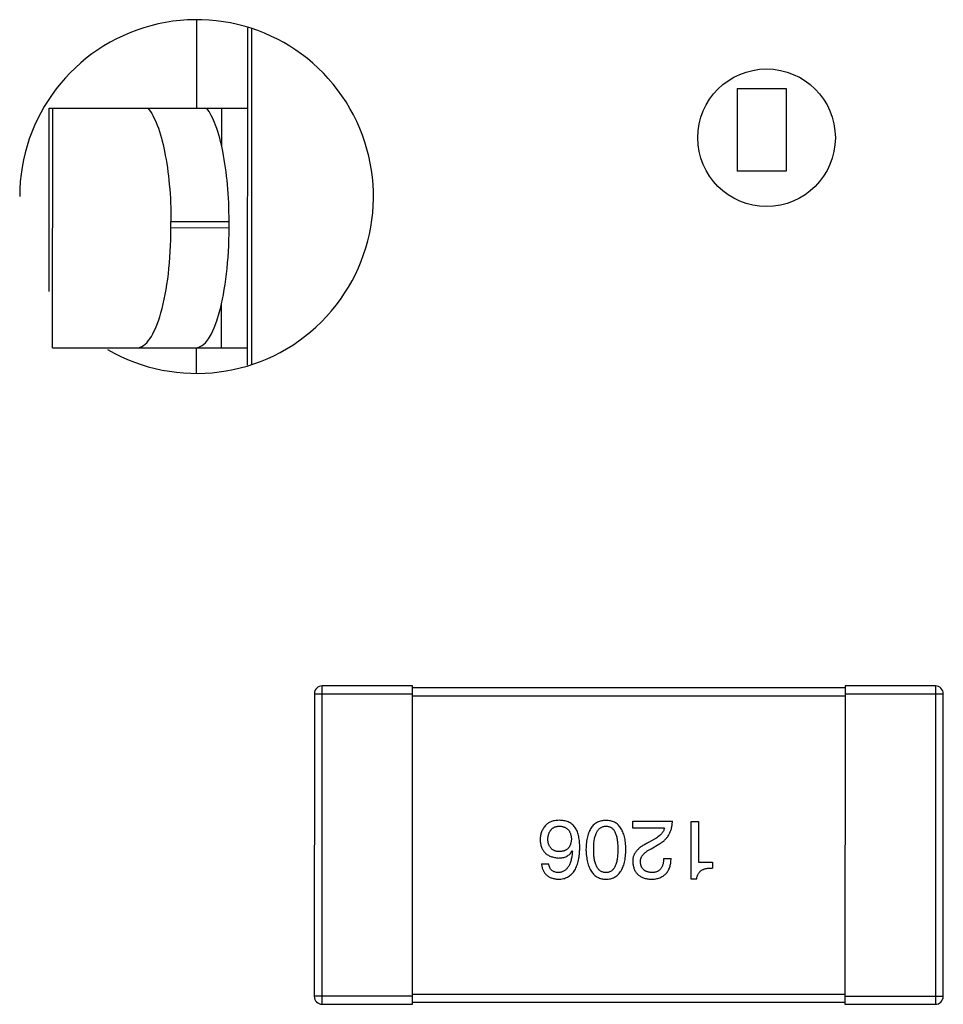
# Model space of a CAD drawing. Header units: inches. Extents: x -29 to 164, y -51 to 83.
# Tile 90 of 164: x 133.06 to 137.76, y -1.73 to 3.28. Entities that reach past the tile are written whole.
import ezdxf

# ---------------------------------------------------------------- set-up
doc = ezdxf.new("R2010")
doc.units = ezdxf.units.IN
doc.header["$LTSCALE"] = 1.21
doc.header["$MEASUREMENT"] = 0
doc.layers.get('0').update_dxf_attribs({"linetype": 'CONTINUOUS'})

msp = doc.modelspace()

# ---------------------------------------------------------------- linework, layer by layer
at = {"color": 7, "linetype": 'Continuous'}
for p, q in [((133.9565, 3.2783), (133.9564, 2.8287)), ((134.2161, 1.5204), (134.2165, 3.2382)), ((134.2365, 3.2331), (134.2361, 1.5236)), ((136.7064, 2.9282), (136.7063, 2.5082)), ((136.7064, 2.9282), (136.9564, 2.9281)), ((136.9564, 2.9281), (136.9563, 2.5081)), ((133.2062, 1.8948), (133.2064, 2.8289)), ((133.2064, 2.8289), (134.2164, 2.8287)), ((133.224, 1.6089), (133.2243, 2.8289)), ((134.0824, 2.8287), (134.0824, 2.6393)), ((136.9563, 2.5081), (136.7063, 2.5082)), ((133.826, 2.2525), (134.1217, 2.2524)), ((133.826, 2.2188), (133.826, 2.2525)), ((134.1216, 2.2187), (133.826, 2.2188)), ((134.1216, 2.2187), (134.1217, 2.2524)), ((134.0822, 1.8354), (134.0821, 1.6087)), ((133.224, 1.6089), (134.2161, 1.6087)), ((133.9561, 1.4794), (133.9561, 1.6087)), ((134.5954, -1.7313), (134.5957, -0.1113)), ((135.0557, -0.1114), (134.5957, -0.1113)), ((135.0554, -1.7314), (135.0557, -0.1114)), ((137.2557, -0.1219), (135.0557, -0.1214)), ((137.2557, -0.1119), (137.2554, -1.7319)), ((137.7157, -0.112), (137.2557, -0.1119)), ((137.7157, -0.112), (137.7154, -1.732)), ((134.5557, -0.1513), (134.5554, -1.6913)), ((134.5557, -0.1513), (135.0557, -0.1514)), ((135.0557, -0.1614), (137.2557, -0.1619)), ((137.2557, -0.1519), (137.7557, -0.152)), ((137.7554, -1.692), (137.7557, -0.152)), ((136.1756, -0.8008), (136.3773, -0.8008)), ((136.1756, -0.8352), (136.1756, -0.8008)), ((136.4726, -1.0959), (136.4727, -0.8009)), ((136.4727, -0.8009), (136.5104, -0.8009)), ((136.5104, -0.8009), (136.5104, -1.0091)), ((136.3363, -0.8353), (136.1756, -0.8352)), ((136.2871, -0.891), (136.2559, -0.909)), ((135.8667, -0.9515), (135.8683, -0.9532)), ((136.269, -0.9402), (136.3084, -0.9172)), ((136.3329, -0.9894), (136.3707, -0.9894)), ((135.7109, -1.0171), (135.747, -1.0171)), ((136.5104, -1.0091), (136.5809, -1.0091)), ((136.5809, -1.0091), (136.5808, -1.0386)), ((136.5005, -1.0959), (136.4726, -1.0959)), ((135.0554, -1.6914), (134.5554, -1.6913)), ((137.2554, -1.6819), (135.0554, -1.6814)), ((137.7554, -1.692), (137.2554, -1.6919)), ((134.5954, -1.7313), (135.0554, -1.7314)), ((135.0554, -1.7214), (137.2554, -1.7219)), ((137.2554, -1.7319), (137.7154, -1.732))]:
    msp.add_line(p, q, dxfattribs=at)
msp.add_circle((136.8564, 2.6782), 0.35, dxfattribs=at)
for centre, radius, start, end in [((133.9563, 2.3788), 0.9, 239.8249, 179.988), ((134.5957, -0.1513), 0.04, 89.988, 179.988), ((137.7157, -0.152), 0.04, 359.988, 89.988), ((134.5954, -1.6914), 0.04, 179.988, 269.988), ((137.7154, -1.692), 0.04, 269.988, 359.988)]:
    msp.add_arc(centre, radius, start, end, dxfattribs=at)
for centre, ratio in [((133.6519, 2.2188), 0.285478), ((133.9519, 2.2187), 0.278245)]:
    msp.add_ellipse(centre, major_axis=(0.0001, 0.61), ratio=ratio, start_param=-3.141593, end_param=-1.570796, dxfattribs=at)
for points, knots in [([(133.7083, 2.8288), (133.7084, 2.8288), (133.7087, 2.8288), (133.709, 2.8288), (133.7091, 2.8288)], [0, 0, 0, 0, 0.500011, 1, 1, 1, 1]), ([(133.7091, 2.8288), (133.7185, 2.8174), (133.736, 2.7894), (133.7678, 2.717), (133.7983, 2.5992), (133.8209, 2.4349), (133.8261, 2.3152), (133.826, 2.2525)], [0, 0, 0, 0, 0.07405, 0.16543, 0.397636, 0.683768, 1, 1, 1, 1]), ([(134.1217, 2.2524), (134.1217, 2.3151), (134.1167, 2.4347), (134.0947, 2.5989), (134.065, 2.7167), (134.034, 2.7892), (134.0168, 2.8173), (134.0077, 2.8287)], [0, 0, 0, 0, 0.316465, 0.602826, 0.835084, 0.926313, 1, 1, 1, 1]), ([(135.8077, -0.7958), (135.8035, -0.7957), (135.7953, -0.7956), (135.7837, -0.7965), (135.7729, -0.7982), (135.7631, -0.8009), (135.7543, -0.8044), (135.7465, -0.8088), (135.7396, -0.814), (135.7358, -0.8183), (135.7339, -0.8204)], [0, 0, 0, 0, 0.156782, 0.301945, 0.436395, 0.561474, 0.678489, 0.78853, 0.894967, 1, 1, 1, 1]), ([(135.8847, -0.8352), (135.8825, -0.8321), (135.8781, -0.8262), (135.8703, -0.8185), (135.8617, -0.8118), (135.8524, -0.8063), (135.8423, -0.8019), (135.8314, -0.7987), (135.8198, -0.7965), (135.8118, -0.796), (135.8077, -0.7958)], [0, 0, 0, 0, 0.125033, 0.246266, 0.36603, 0.485265, 0.606781, 0.732144, 0.862551, 1, 1, 1, 1]), ([(136.0392, -0.7958), (136.0352, -0.796), (136.0274, -0.7964), (136.0162, -0.7983), (136.0057, -0.8013), (135.9959, -0.8054), (135.9868, -0.8108), (135.9786, -0.8172), (135.971, -0.8248), (135.9643, -0.8335), (135.9583, -0.8434), (135.9531, -0.8544), (135.9486, -0.8665), (135.9449, -0.8797), (135.9418, -0.894), (135.9397, -0.9095), (135.9381, -0.926), (135.9377, -0.9375), (135.9375, -0.9434)], [0, 0, 0, 0, 0.059134, 0.115603, 0.169236, 0.221572, 0.273254, 0.32474, 0.377319, 0.431815, 0.488555, 0.548609, 0.612242, 0.680182, 0.75251, 0.829782, 0.91231, 1, 1, 1, 1]), ([(136.1408, -0.9434), (136.1406, -0.9375), (136.1402, -0.9261), (136.1387, -0.9095), (136.1365, -0.894), (136.1334, -0.8797), (136.1297, -0.8665), (136.1252, -0.8544), (136.12, -0.8434), (136.114, -0.8336), (136.1073, -0.8248), (136.0998, -0.8172), (136.0915, -0.8108), (136.0825, -0.8055), (136.0727, -0.8013), (136.0622, -0.7983), (136.0509, -0.7964), (136.0432, -0.796), (136.0392, -0.7958)], [0, 0, 0, 0, 0.087693, 0.170223, 0.247496, 0.319826, 0.387768, 0.451403, 0.511459, 0.568358, 0.622671, 0.675251, 0.726739, 0.778422, 0.830759, 0.884394, 0.940865, 1, 1, 1, 1]), ([(136.3084, -0.9172), (136.3111, -0.9157), (136.3165, -0.9127), (136.3241, -0.9076), (136.3313, -0.9023), (136.3379, -0.8965), (136.344, -0.8905), (136.3496, -0.884), (136.3547, -0.8773), (136.3593, -0.8701), (136.3634, -0.8627), (136.3669, -0.8549), (136.37, -0.8467), (136.3724, -0.8382), (136.3744, -0.8293), (136.3759, -0.8201), (136.3769, -0.8106), (136.3771, -0.8041), (136.3773, -0.8008)], [0, 0, 0, 0, 0.065828, 0.130094, 0.192451, 0.254037, 0.313974, 0.373757, 0.433048, 0.492243, 0.551902, 0.611758, 0.672678, 0.734814, 0.798569, 0.863693, 0.930488, 1, 1, 1, 1]), ([(135.7339, -0.8204), (135.7315, -0.823), (135.7269, -0.8281), (135.7209, -0.8365), (135.7158, -0.8452), (135.7116, -0.8543), (135.7083, -0.8638), (135.706, -0.8736), (135.7047, -0.8837), (135.7045, -0.8906), (135.7044, -0.8941)], [0, 0, 0, 0, 0.129393, 0.255335, 0.378531, 0.500878, 0.622934, 0.746191, 0.87096, 1, 1, 1, 1]), ([(135.7437, -0.8925), (135.7439, -0.8899), (135.7442, -0.8849), (135.7453, -0.8776), (135.7466, -0.8708), (135.7484, -0.8644), (135.7506, -0.8585), (135.7532, -0.8531), (135.7562, -0.8482), (135.7596, -0.8437), (135.7634, -0.8397), (135.7676, -0.8362), (135.7722, -0.8332), (135.7772, -0.8306), (135.7826, -0.8285), (135.7884, -0.8269), (135.7946, -0.8259), (135.7989, -0.8255), (135.8011, -0.8253)], [0, 0, 0, 0, 0.078863, 0.153308, 0.223539, 0.289857, 0.35341, 0.413572, 0.471721, 0.528235, 0.584279, 0.638781, 0.69466, 0.751251, 0.809198, 0.869697, 0.933318, 1, 1, 1, 1]), ([(135.8011, -0.8253), (135.8035, -0.8254), (135.8082, -0.8256), (135.8149, -0.8266), (135.8212, -0.828), (135.8271, -0.8299), (135.8326, -0.8323), (135.8375, -0.8352), (135.8422, -0.8386), (135.8462, -0.8425), (135.85, -0.8468), (135.8532, -0.8517), (135.8561, -0.857), (135.8584, -0.8629), (135.8603, -0.8692), (135.8618, -0.876), (135.8629, -0.8833), (135.8632, -0.8883), (135.8634, -0.8909)], [0, 0, 0, 0, 0.070403, 0.137196, 0.200053, 0.260887, 0.31876, 0.37535, 0.430743, 0.485927, 0.541678, 0.598832, 0.657726, 0.719441, 0.783504, 0.851852, 0.923533, 1, 1, 1, 1]), ([(135.906, -0.9368), (135.906, -0.9315), (135.9059, -0.9212), (135.9048, -0.9061), (135.9032, -0.892), (135.9008, -0.8788), (135.8979, -0.8666), (135.8943, -0.8552), (135.8899, -0.8447), (135.8864, -0.8383), (135.8847, -0.8352)], [0, 0, 0, 0, 0.151498, 0.29521, 0.430242, 0.557137, 0.677306, 0.790845, 0.898111, 1, 1, 1, 1]), ([(135.9769, -0.9434), (135.9769, -0.9387), (135.977, -0.9296), (135.9777, -0.9164), (135.9789, -0.904), (135.9806, -0.8926), (135.9828, -0.8821), (135.9854, -0.8724), (135.9886, -0.8636), (135.9922, -0.8558), (135.9964, -0.8488), (136.001, -0.8427), (136.0061, -0.8375), (136.0118, -0.8332), (136.018, -0.8299), (136.0246, -0.8274), (136.0317, -0.8258), (136.0367, -0.8255), (136.0392, -0.8254)], [0, 0, 0, 0, 0.094834, 0.184067, 0.267029, 0.344713, 0.417334, 0.484367, 0.546941, 0.604717, 0.65953, 0.710539, 0.759381, 0.806382, 0.853027, 0.900623, 0.949121, 1, 1, 1, 1]), ([(136.0392, -0.8254), (136.0416, -0.8255), (136.0464, -0.8256), (136.0534, -0.827), (136.0599, -0.8293), (136.0658, -0.8327), (136.0713, -0.8368), (136.0764, -0.8419), (136.0809, -0.848), (136.0849, -0.855), (136.0884, -0.8629), (136.0915, -0.8717), (136.094, -0.8814), (136.0962, -0.892), (136.0978, -0.9036), (136.0989, -0.916), (136.0997, -0.9294), (136.0998, -0.9386), (136.0998, -0.9434)], [0, 0, 0, 0, 0.049766, 0.097012, 0.143225, 0.188786, 0.235079, 0.282962, 0.333687, 0.387747, 0.445963, 0.508657, 0.576545, 0.649868, 0.72822, 0.812712, 0.903543, 1, 1, 1, 1]), ([(136.3363, -0.8353), (136.3357, -0.8378), (136.3347, -0.8431), (136.3314, -0.8506), (136.3271, -0.858), (136.3215, -0.865), (136.3147, -0.8719), (136.3066, -0.8786), (136.2973, -0.885), (136.2906, -0.8889), (136.2871, -0.891)], [0, 0, 0, 0, 0.103034, 0.208166, 0.318255, 0.434664, 0.559728, 0.695394, 0.841708, 1, 1, 1, 1]), ([(135.7044, -0.8941), (135.7046, -0.8977), (135.7049, -0.9045), (135.7064, -0.9145), (135.7085, -0.9238), (135.7112, -0.9325), (135.7147, -0.9406), (135.7189, -0.948), (135.7237, -0.9549), (135.7293, -0.961), (135.7355, -0.9666), (135.7424, -0.9716), (135.75, -0.9758), (135.7582, -0.9794), (135.7671, -0.9825), (135.7768, -0.9848), (135.787, -0.9866), (135.7941, -0.9873), (135.7978, -0.9876)], [0, 0, 0, 0, 0.071527, 0.139094, 0.20346, 0.264939, 0.323904, 0.381383, 0.437591, 0.493343, 0.549401, 0.606085, 0.664838, 0.725424, 0.788712, 0.855452, 0.925772, 1, 1, 1, 1]), ([(135.8027, -0.9548), (135.8005, -0.9547), (135.7961, -0.9545), (135.7897, -0.9536), (135.7837, -0.9523), (135.7782, -0.9504), (135.773, -0.9481), (135.7683, -0.9454), (135.7639, -0.9421), (135.76, -0.9385), (135.7566, -0.9343), (135.7534, -0.9297), (135.7508, -0.9246), (135.7485, -0.9191), (135.7467, -0.9131), (135.7452, -0.9066), (135.7442, -0.8997), (135.7439, -0.895), (135.7437, -0.8925)], [0, 0, 0, 0, 0.069884, 0.136529, 0.199638, 0.259844, 0.317774, 0.374356, 0.430026, 0.485148, 0.5409, 0.597889, 0.657472, 0.718614, 0.783613, 0.85129, 0.923712, 1, 1, 1, 1]), ([(135.8634, -0.8909), (135.8632, -0.8934), (135.8629, -0.8983), (135.8619, -0.9054), (135.8603, -0.912), (135.8585, -0.9182), (135.8562, -0.9239), (135.8534, -0.9291), (135.8503, -0.9338), (135.8466, -0.9381), (135.8426, -0.9419), (135.8381, -0.9451), (135.8333, -0.9481), (135.828, -0.9503), (135.8223, -0.9522), (135.8161, -0.9536), (135.8096, -0.9545), (135.8051, -0.9547), (135.8027, -0.9548)], [0, 0, 0, 0, 0.076072, 0.148369, 0.216753, 0.281358, 0.342792, 0.401604, 0.458929, 0.514444, 0.569818, 0.625343, 0.681554, 0.739608, 0.800134, 0.863477, 0.929547, 1, 1, 1, 1]), ([(135.7978, -1.0958), (135.802, -1.0955), (135.8103, -1.095), (135.8223, -1.0928), (135.8335, -1.0894), (135.8439, -1.0849), (135.8536, -1.0791), (135.8624, -1.072), (135.8704, -1.0638), (135.8775, -1.0544), (135.8839, -1.0438), (135.8895, -1.032), (135.8943, -1.019), (135.8982, -1.0049), (135.9014, -0.9896), (135.9037, -0.973), (135.9054, -0.9553), (135.9058, -0.9431), (135.906, -0.9368)], [0, 0, 0, 0, 0.058957, 0.115262, 0.16907, 0.221312, 0.273147, 0.324961, 0.377649, 0.432026, 0.488925, 0.549039, 0.612912, 0.680653, 0.753056, 0.830314, 0.912483, 1, 1, 1, 1]), ([(135.7978, -0.9876), (135.8017, -0.9875), (135.8094, -0.9873), (135.8204, -0.9856), (135.8304, -0.9828), (135.8396, -0.9789), (135.8479, -0.9737), (135.8552, -0.9675), (135.8615, -0.96), (135.8649, -0.9544), (135.8667, -0.9515)], [0, 0, 0, 0, 0.144617, 0.279572, 0.40596, 0.526097, 0.64389, 0.760003, 0.877724, 1, 1, 1, 1]), ([(135.9375, -0.9434), (135.9378, -0.9494), (135.9383, -0.9611), (135.94, -0.9781), (135.9424, -0.9939), (135.9455, -1.0086), (135.9493, -1.0221), (135.9538, -1.0346), (135.9591, -1.0459), (135.9651, -1.056), (135.9718, -1.0651), (135.9793, -1.073), (135.9875, -1.0797), (135.9964, -1.0853), (136.0061, -1.0897), (136.0165, -1.093), (136.0275, -1.0951), (136.0352, -1.0956), (136.0391, -1.0958)], [0, 0, 0, 0, 0.088475, 0.171606, 0.249595, 0.322626, 0.391327, 0.455765, 0.516374, 0.573675, 0.628522, 0.681161, 0.732559, 0.783563, 0.83504, 0.887639, 0.942585, 1, 1, 1, 1]), ([(136.0391, -1.0614), (136.0366, -1.0613), (136.0317, -1.0611), (136.0246, -1.0598), (136.0179, -1.0575), (136.0117, -1.0542), (136.0061, -1.0499), (136.001, -1.0449), (135.9964, -1.0388), (135.9922, -1.0318), (135.9885, -1.0239), (135.9854, -1.0151), (135.9828, -1.0054), (135.9806, -0.9948), (135.9789, -0.9832), (135.9777, -0.9708), (135.977, -0.9574), (135.9769, -0.9481), (135.9769, -0.9434)], [0, 0, 0, 0, 0.050604, 0.098688, 0.145699, 0.191791, 0.238625, 0.286717, 0.337546, 0.391814, 0.449755, 0.512106, 0.579685, 0.652048, 0.730262, 0.814146, 0.904281, 1, 1, 1, 1]), ([(136.0391, -1.0958), (136.0431, -1.0957), (136.0509, -1.0953), (136.0621, -1.0934), (136.0726, -1.0902), (136.0824, -1.086), (136.0915, -1.0804), (136.0997, -1.0737), (136.1073, -1.0659), (136.114, -1.0569), (136.12, -1.0467), (136.1252, -1.0353), (136.1297, -1.0229), (136.1334, -1.0092), (136.1365, -0.9944), (136.1386, -0.9784), (136.1402, -0.9613), (136.1406, -0.9495), (136.1408, -0.9434)], [0, 0, 0, 0, 0.057911, 0.113262, 0.165956, 0.217443, 0.268511, 0.319665, 0.372, 0.426129, 0.483365, 0.543779, 0.607756, 0.676562, 0.749704, 0.827713, 0.911177, 1, 1, 1, 1]), ([(136.0998, -0.9434), (136.0998, -0.9482), (136.0997, -0.9574), (136.0989, -0.9708), (136.0978, -0.9833), (136.0962, -0.9948), (136.094, -1.0054), (136.0915, -1.0151), (136.0884, -1.0239), (136.0848, -1.0318), (136.0808, -1.0388), (136.0763, -1.0449), (136.0713, -1.05), (136.0658, -1.0542), (136.0598, -1.0575), (136.0533, -1.0598), (136.0464, -1.0611), (136.0416, -1.0613), (136.0391, -1.0614)], [0, 0, 0, 0, 0.096452, 0.187278, 0.271765, 0.350519, 0.423437, 0.491321, 0.554011, 0.612224, 0.666281, 0.717003, 0.764884, 0.811423, 0.856783, 0.902993, 0.950236, 1, 1, 1, 1]), ([(136.2559, -0.909), (136.2525, -0.9106), (136.2459, -0.9136), (136.2365, -0.9186), (136.2277, -0.9238), (136.2196, -0.9291), (136.2122, -0.9346), (136.2054, -0.9403), (136.1994, -0.9462), (136.194, -0.9523), (136.1893, -0.9585), (136.1853, -0.965), (136.1819, -0.9716), (136.1792, -0.9784), (136.1773, -0.9854), (136.176, -0.9926), (136.1754, -0.9999), (136.1755, -1.0049), (136.1756, -1.0074)], [0, 0, 0, 0, 0.082731, 0.161257, 0.236138, 0.307554, 0.375712, 0.440848, 0.502916, 0.562567, 0.619798, 0.675716, 0.73039, 0.78386, 0.837315, 0.890547, 0.944917, 1, 1, 1, 1]), ([(136.2149, -1.009), (136.2148, -1.0074), (136.2146, -1.0042), (136.215, -0.9993), (136.2158, -0.9946), (136.2169, -0.9899), (136.2188, -0.9853), (136.2209, -0.9808), (136.2236, -0.9764), (136.2268, -0.9721), (136.2304, -0.9677), (136.2345, -0.9636), (136.2392, -0.9595), (136.2442, -0.9554), (136.2497, -0.9515), (136.2557, -0.9476), (136.2622, -0.9438), (136.2667, -0.9414), (136.269, -0.9402)], [0, 0, 0, 0, 0.052237, 0.103888, 0.155485, 0.207395, 0.259864, 0.31356, 0.369176, 0.4266, 0.486836, 0.550048, 0.61567, 0.685271, 0.75824, 0.834614, 0.915635, 1, 1, 1, 1]), ([(135.8683, -0.9532), (135.868, -0.9574), (135.8674, -0.9657), (135.8659, -0.9776), (135.8639, -0.9887), (135.8616, -0.9991), (135.8587, -1.0087), (135.8555, -1.0175), (135.8518, -1.0255), (135.8476, -1.0327), (135.8429, -1.039), (135.8378, -1.0447), (135.8323, -1.0495), (135.8262, -1.0534), (135.8198, -1.0568), (135.8128, -1.0591), (135.8055, -1.0608), (135.8004, -1.0612), (135.7978, -1.0614)], [0, 0, 0, 0, 0.089218, 0.173709, 0.252753, 0.326963, 0.397099, 0.462534, 0.524018, 0.582178, 0.637235, 0.689955, 0.741228, 0.791618, 0.841661, 0.892925, 0.945259, 1, 1, 1, 1]), ([(136.269, -1.0959), (136.273, -1.0957), (136.2809, -1.0953), (136.2923, -1.0937), (136.3029, -1.0914), (136.3128, -1.0882), (136.3218, -1.0843), (136.3302, -1.0796), (136.3378, -1.0741), (136.3445, -1.0677), (136.3505, -1.0606), (136.3558, -1.0528), (136.3602, -1.0441), (136.3639, -1.0346), (136.3668, -1.0244), (136.3689, -1.0134), (136.3702, -1.0017), (136.3705, -0.9935), (136.3707, -0.9894)], [0, 0, 0, 0, 0.07282, 0.141057, 0.2062, 0.267672, 0.326735, 0.383519, 0.439188, 0.494454, 0.549628, 0.605958, 0.66397, 0.72402, 0.787502, 0.854127, 0.925065, 1, 1, 1, 1]), ([(136.3329, -0.9894), (136.3328, -0.9923), (136.3326, -0.9979), (136.3318, -1.0061), (136.3305, -1.0137), (136.3288, -1.0208), (136.3265, -1.0273), (136.3241, -1.0333), (136.321, -1.0387), (136.3174, -1.0435), (136.3136, -1.0478), (136.3092, -1.0515), (136.3044, -1.0545), (136.2991, -1.0571), (136.2934, -1.059), (136.2873, -1.0604), (136.2808, -1.0613), (136.2762, -1.0614), (136.2739, -1.0615)], [0, 0, 0, 0, 0.082594, 0.15978, 0.232961, 0.301462, 0.365595, 0.426678, 0.484662, 0.540809, 0.595146, 0.648401, 0.702272, 0.757102, 0.813447, 0.872233, 0.934055, 1, 1, 1, 1]), ([(135.7109, -1.0171), (135.7113, -1.0201), (135.712, -1.0259), (135.7139, -1.0343), (135.7163, -1.0423), (135.7193, -1.0497), (135.7228, -1.0565), (135.7269, -1.0628), (135.7314, -1.0686), (135.7366, -1.0738), (135.7424, -1.0784), (135.7486, -1.0826), (135.7555, -1.0862), (135.7629, -1.0892), (135.7708, -1.0917), (135.7793, -1.0936), (135.7884, -1.095), (135.7946, -1.0955), (135.7978, -1.0958)], [0, 0, 0, 0, 0.06947, 0.136096, 0.199592, 0.260665, 0.319672, 0.377156, 0.433415, 0.489984, 0.546535, 0.604276, 0.663499, 0.725182, 0.788953, 0.855683, 0.926216, 1, 1, 1, 1]), ([(135.7978, -1.0614), (135.7944, -1.0613), (135.7879, -1.0611), (135.7787, -1.0589), (135.7706, -1.0554), (135.7635, -1.0505), (135.7576, -1.0441), (135.7529, -1.0364), (135.7492, -1.0272), (135.7477, -1.0206), (135.747, -1.0171)], [0, 0, 0, 0, 0.136586, 0.261496, 0.378089, 0.490612, 0.605522, 0.725767, 0.8561, 1, 1, 1, 1]), ([(136.1756, -1.0074), (136.1758, -1.0107), (136.1764, -1.0173), (136.178, -1.0269), (136.1802, -1.0359), (136.1831, -1.0442), (136.1866, -1.0519), (136.1908, -1.0591), (136.1957, -1.0655), (136.2013, -1.0714), (136.2075, -1.0766), (136.2143, -1.0813), (136.2219, -1.0853), (136.23, -1.0887), (136.2389, -1.0914), (136.2483, -1.0936), (136.2584, -1.0951), (136.2654, -1.0956), (136.269, -1.0959)], [0, 0, 0, 0, 0.070688, 0.137741, 0.201612, 0.262778, 0.321223, 0.378455, 0.434411, 0.490146, 0.546362, 0.603392, 0.662208, 0.723401, 0.787372, 0.85442, 0.925153, 1, 1, 1, 1]), ([(136.2739, -1.0615), (136.2717, -1.0613), (136.2673, -1.0611), (136.2609, -1.0604), (136.255, -1.0592), (136.2494, -1.0577), (136.2443, -1.0557), (136.2395, -1.0535), (136.2352, -1.0507), (136.2312, -1.0477), (136.2278, -1.0441), (136.2246, -1.0402), (136.222, -1.036), (136.2197, -1.0313), (136.2179, -1.0263), (136.2164, -1.0209), (136.2154, -1.0151), (136.2151, -1.011), (136.2149, -1.009)], [0, 0, 0, 0, 0.076112, 0.148436, 0.216883, 0.281466, 0.34298, 0.402356, 0.459881, 0.51546, 0.571111, 0.62658, 0.683162, 0.741007, 0.801404, 0.863825, 0.930544, 1, 1, 1, 1]), ([(136.5005, -1.0959), (136.5008, -1.0935), (136.5015, -1.0887), (136.5031, -1.0819), (136.5052, -1.0755), (136.5078, -1.0696), (136.5111, -1.0642), (136.5148, -1.0594), (136.519, -1.055), (136.5239, -1.0512), (136.5292, -1.0478), (136.535, -1.045), (136.5414, -1.0426), (136.5483, -1.0408), (136.5557, -1.0395), (136.5636, -1.0387), (136.5721, -1.0383), (136.5778, -1.0385), (136.5808, -1.0386)], [0, 0, 0, 0, 0.066659, 0.129311, 0.18962, 0.247164, 0.30314, 0.357527, 0.411867, 0.466926, 0.523012, 0.580527, 0.641561, 0.705268, 0.772282, 0.84407, 0.919338, 1, 1, 1, 1])]:
    msp.add_open_spline(points, degree=3, knots=knots, dxfattribs=at)

doc.saveas('drawing.dxf')
